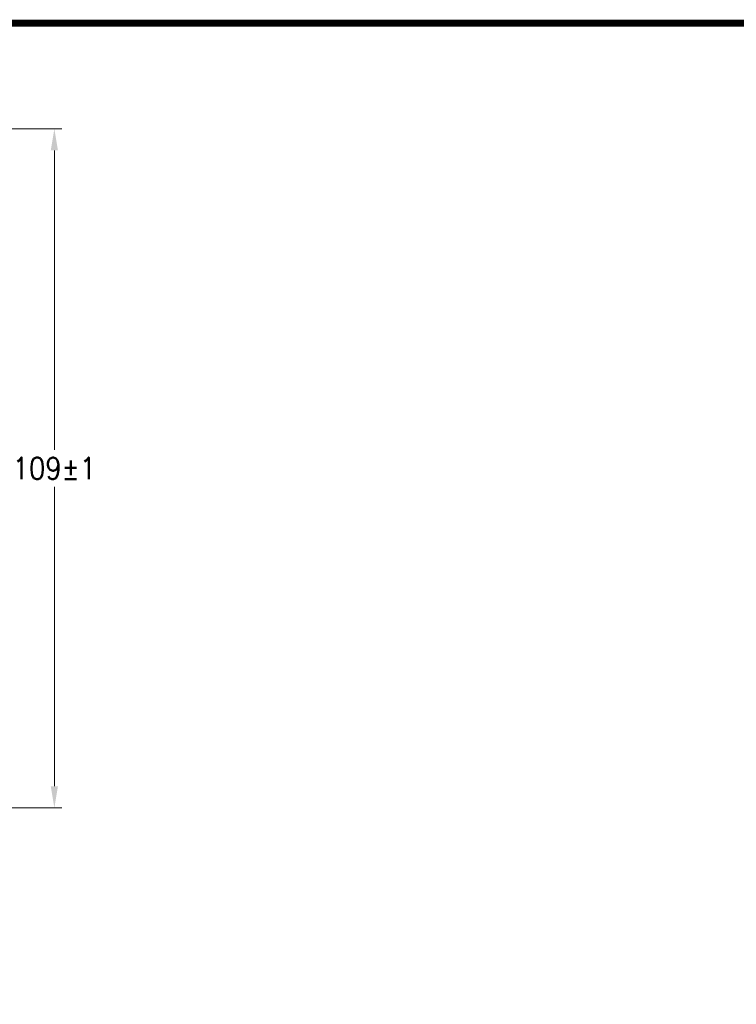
# Model space of a CAD drawing. Extents: x 0 to 796, y 0 to 496.
# Tile 140 of 242: x 191 to 306, y 338 to 496. Entities that reach past the tile are written whole.
import ezdxf

# ---------------------------------------------------------------- set-up
doc = ezdxf.new("R2010")
doc.units = 0
doc.header["$LTSCALE"] = 12
doc.header["$MEASUREMENT"] = 0
doc.header["$PDMODE"] = 1
doc.layers.get('Defpoints').update_dxf_attribs({"linetype": 'CONTINUOUS'})
doc.layers.add('D', color=2, linetype='CONTINUOUS')
doc.layers.add('X', color=1, linetype='CONTINUOUS')
doc.styles.get("Standard").update_dxf_attribs({"font": 'SIMPLEX.SHX', "width": 0.875})
doc.dimstyles.get("Standard").update_dxf_attribs({"dimscale": 28, "dimtxt": 0.125, "dimasz": 0.125, "dimexe": 0.04375, "dimexo": 0.0625, "dimgap": 0.04375, "dimtad": 0, "dimtih": 1, "dimtoh": 1, "dimdec": 4, "dimzin": 12, "dimdsep": 46, "dimlunit": 5, "dimtxsty": 'Standard', "dimcen": 0, "dimclrd": 256, "dimclre": 256, "dimclrt": 256, "dimadec": 1, "dimazin": 3, "dimtfac": 0.875, "dimtdec": 4, "dimtofl": 0, "dimtmove": 0, "dimatfit": 2, "dimfxl": 1, "dimtolj": 1, "dimtzin": 12, "dimlwd": 13, "dimlwe": 13, "dimarcsym": 0})

# ---------------------------------------------------------------- blocks, each defined once
blk = doc.blocks.new('*D110')
at = {"layer": 'D', "lineweight": 13, "transparency": 16777216}
for p, q in [((128.34, 478.45), (197.6, 478.45)), ((196.38, 474.95), (196.38, 426.89)), ((196.38, 372.89), (196.38, 420.94)), ((127.75, 369.39), (197.6, 369.39))]:
    blk.add_line(p, q, dxfattribs=at)
at = {"layer": 'D', "transparency": 16777216}
for points in [[(195.8, 474.95), (196.96, 474.95), (196.38, 478.45)], [(195.8, 372.89), (196.96, 372.89), (196.38, 369.39)]]:
    blk.add_solid(points, dxfattribs=at)
at = {"layer": 'Defpoints', "color": 0, "transparency": 16777216}
for p in [(126.59, 478.45), (126, 369.39), (196.38, 369.39)]:
    blk.add_point(p, dxfattribs=at)
at = {"layer": 'D', "transparency": 16777216, "insert": (196.38, 423.92), "char_height": 3.5, "attachment_point": 5}
blk.add_mtext('\\A1;109{}{\\C2;%%p1}', dxfattribs=at)

msp = doc.modelspace()

# ---------------------------------------------------------------- linework, layer by layer
at = {"layer": 'X', "const_width": 1.1}
msp.add_lwpolyline([(794.72091, 495.39632), (0.97091, 495.39632), (795.25805, 495.39632), (795.25805, 1.1444), (0.97091, 1.1444), (0.97091, 495.39632), (0.97091, 2.34215)], dxfattribs=at)

# ---------------------------------------------------------------- dimensions: what is measured, and where the dimension line sits
at = {"layer": 'D'}
dim = msp.add_linear_dim(base=(196.37939, 369.38942), p1=(126.59079, 478.44982), p2=(126.00479, 369.38942), angle=90, text='<>{}{\\C2;%%p1}', dimstyle='Standard', override={"dimdec": 3}, dxfattribs=at)
dim.commit()
dim.dimension.update_dxf_attribs({"geometry": '*D110', "text_midpoint": (196.37939, 423.91962)})

doc.saveas('drawing.dxf')
